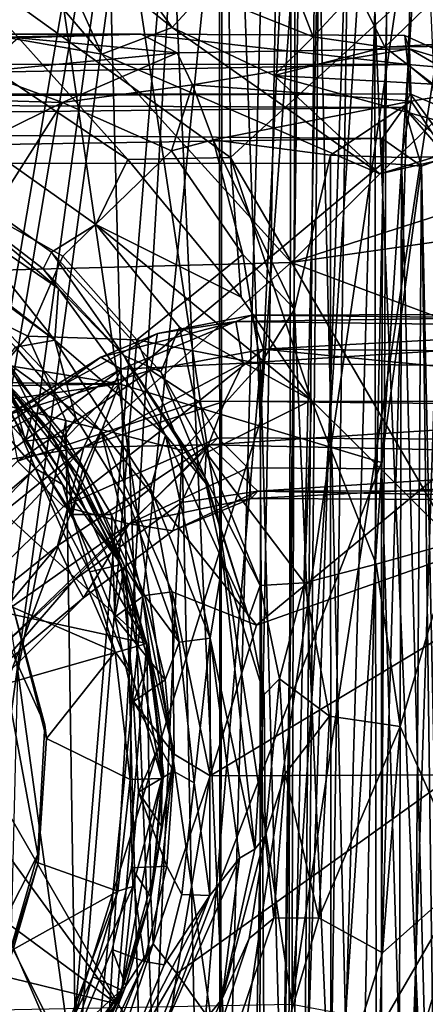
# Model space of a CAD drawing. Header units: millimetres. Extents: x -320 to 320, y -487 to 330.
# Tile 87 of 188: x 19 to 36, y -10 to 33. Entities that reach past the tile are written whole.
import ezdxf

# ---------------------------------------------------------------- set-up
doc = ezdxf.new("R2010")
doc.units = ezdxf.units.MM
doc.layers.add('Layer 01', color=7, linetype='Continuous', true_color=0x000000)

msp = doc.modelspace()

# ---------------------------------------------------------------- linework, layer by layer
at = {"layer": 'Layer 01'}
for points in [[(22.437, 193.538, 339.339), (43.839, 192.722, 339.92), (30.593, -9.741, 339.543), (15.263, 91.25, 339.243)], [(46.017, 91.25, 340.032), (30.593, -9.741, 339.543), (43.839, 192.722, 339.92)], [(24.089, 154.757, 322.373), (14.062, -33.073, 322.232), (17.255, 188.698, 322.263)], [(20.097, 186.885, 339.3), (1.681, 171.993, 339.135), (13.628, -8.599, 339.219)], [(29.441, -211.766, 327.513), (13.595, 66.917, 327.213), (18.666, 186.849, 327.273)], [(29.658, -59.781, 339.516), (32.499, 159.533, 339.587), (20.097, 186.885, 339.3), (13.628, -8.599, 339.219)], [(18.666, 186.849, 327.273), (32.673, 161.467, 327.584), (29.441, -211.766, 327.513)], [(44.323, 185.926, 327.951), (48.599, -148.924, 328.105), (29.441, -211.766, 327.513), (37.379, 158.574, 327.721)], [(29.658, -59.781, 339.516), (47.022, -154.921, 340.06), (45.817, 185.772, 340.01)], [(45.817, 185.772, 340.01), (37.11, 158.509, 339.722), (29.658, -59.781, 339.516)], [(13.921, 80, 389.23), (27.887, -15.607, 389.488), (18.935, 178.573, 389.292)], [(27.887, -15.607, 389.488), (32.972, 166.319, 389.61), (18.935, 178.573, 389.292)], [(27.887, -15.607, 389.488), (41.961, 80, 389.915), (32.972, 166.319, 389.61)], [(29.441, -211.766, 327.513), (32.673, 161.467, 327.584), (32.898, 158.493, 327.594)], [(29.658, -59.781, 339.516), (34.35, 157.416, 339.639), (32.499, 159.533, 339.587)], [(37.379, 158.574, 327.721), (29.441, -211.766, 327.513), (34.745, 157.527, 327.647)], [(29.441, -211.766, 327.513), (32.898, 158.493, 327.594), (34.745, 157.527, 327.647)], [(37.11, 158.509, 339.722), (34.35, 157.416, 339.639), (29.658, -59.781, 339.516)], [(29.241, 15.348, 322.495), (14.062, -33.073, 322.232), (24.089, 154.757, 322.373)], [(35.385, 145.392, 322.66), (29.241, 15.348, 322.495), (24.089, 154.757, 322.373)], [(30.238, -151.754, 322.509), (29.241, 15.348, 322.495), (39.166, 151.829, 322.779)], [(29.241, 15.348, 322.495), (35.385, 145.392, 322.66), (39.166, 151.829, 322.779)], [(45.103, -151.83, 322.981), (30.238, -151.754, 322.509), (39.166, 151.829, 322.779), (52.004, 60.114, 323.259)], [(30.593, -9.741, 339.543), (-0.033, -10.322, 339.151), (15.263, 91.25, 339.243)], [(61.565, -15.495, 340.735), (30.593, -9.741, 339.543), (46.017, 91.25, 340.032)], [(0, -18.999, 389.146), (27.887, -15.607, 389.488), (13.921, 80, 389.23)], [(27.887, -15.607, 389.488), (56.036, -23.071, 390.521), (41.961, 80, 389.915)], [(28.166, 73.996, 313.998), (-5.025, 11.841, 314), (-11.176, 8.651, 313.999), (-27.421, 73.997, 313.997)], [(5.024, 11.841, 316.499), (27.62, 73.999, 316.498), (-27.409, 73.999, 316.499)], [(0, 12.5, 313.999), (-5.025, 11.841, 314), (28.166, 73.996, 313.998)], [(5.923, 11.444, 314.003), (0, 12.5, 313.999), (28.166, 73.996, 313.998)], [(27.62, 73.999, 316.498), (5.024, 11.841, 316.499), (11.178, 8.65, 316.499)], [(11.474, 8.269, 314.002), (5.923, 11.444, 314.003), (28.166, 73.996, 313.998)], [(15.576, 3.177, 316.499), (27.62, 73.999, 316.498), (11.178, 8.65, 316.499)], [(28.166, 73.996, 313.998), (16.041, 2.201, 314.004), (11.474, 8.269, 314.002)], [(15.576, 3.177, 316.499), (17.208, -1.816, 316.499), (27.62, 73.999, 316.498)], [(28.166, 73.996, 313.998), (17.474, -4.724, 314.001), (16.041, 2.201, 314.004)], [(28.166, 73.996, 313.998), (16.486, -68.317, 314), (17.474, -4.724, 314.001)], [(16.486, -68.317, 314), (28.166, 73.996, 313.998), (27.487, 40.531, 313.999)], [(20.658, -45.814, 316.499), (27.62, 73.999, 316.498), (17.208, -1.816, 316.499)], [(27.441, -102.002, 316.494), (27.62, 73.999, 316.498), (20.658, -45.814, 316.499)], [(30.621, 73.95, 316.952), (27.62, 73.999, 316.498), (27.441, -102.002, 316.494)], [(30.313, -101.942, 316.869), (30.621, 73.95, 316.952), (27.441, -102.002, 316.494)], [(27.519, -101.993, 313.995), (27.487, 40.531, 313.999), (30.86, 73.985, 314.428), (30.328, -101.98, 314.295)], [(30.313, -101.942, 316.869), (34.182, 33.076, 317.988), (30.621, 73.95, 316.952)], [(30.328, -101.98, 314.295), (30.86, 73.985, 314.428), (34.176, -62.23, 315.387)], [(30.86, 73.985, 314.428), (34.895, 73.983, 315.59), (34.176, -62.23, 315.387)], [(37.519, 40.803, 316), (34.176, -62.23, 315.387), (34.895, 73.983, 315.59)], [(13.269, -189.131, 327.213), (13.595, 66.917, 327.213), (29.441, -211.766, 327.513)], [(14.163, 40.806, 151.416), (11.977, 33.012, 152.946), (22.414, 31.174, 151.905)], [(19.912, 36.76, 150.856), (14.163, 40.806, 151.416), (22.414, 31.174, 151.905)], [(34.176, -62.23, 315.387), (37.519, 40.803, 316), (37.58, -58.178, 315.999)], [(16.486, -68.317, 314), (27.487, 40.531, 313.999), (27.519, -101.993, 313.995)], [(27.862, 37.816, 104.717), (27.962, 26.728, 104.931), (15.267, 35.837, 104.936)], [(27.962, 26.728, 104.931), (27.862, 37.816, 104.717), (36.518, 34.578, 104.615)], [(21.593, 37.676, 148.632), (19.912, 36.76, 150.856), (25.446, 32.329, 150.769)], [(21.593, 37.676, 148.632), (25.446, 32.329, 150.769), (26.787, 33.824, 147.928)], [(34.182, 33.076, 317.988), (37.561, -46.264, 318.502), (37.607, 37.019, 318.502)], [(22.414, 31.174, 151.905), (25.446, 32.329, 150.769), (19.912, 36.76, 150.856)], [(15.267, 35.837, 104.936), (27.962, 26.728, 104.931), (23.53, 26.638, 104.545)], [(17.753, 30.509, 104.412), (15.267, 35.837, 104.936), (23.53, 26.638, 104.545)], [(30.177, 35.387, 131.983), (26.787, 33.824, 147.928), (31.516, 31.928, 147.655)], [(33.391, 33.945, 133.906), (30.177, 35.387, 131.983), (31.516, 31.928, 147.655)], [(37.608, 10.175, 104.91), (27.962, 26.728, 104.931), (36.518, 34.578, 104.615)], [(33.391, 33.945, 133.906), (31.516, 31.928, 147.655), (34.603, 31.483, 147.217)], [(36.794, 33.598, 133.372), (33.391, 33.945, 133.906), (34.603, 31.483, 147.217)], [(25.446, 32.329, 150.769), (29.835, 30.262, 150.657), (31.516, 31.928, 147.655), (26.787, 33.824, 147.928)], [(34.603, 31.483, 147.217), (38.71, 31.701, 145.891), (36.794, 33.598, 133.372)], [(30.313, -101.942, 316.869), (34.351, -102, 318.041), (34.182, 33.076, 317.988)], [(34.351, -102, 318.041), (37.561, -46.264, 318.502), (34.182, 33.076, 317.988)], [(11.977, 33.012, 152.946), (15.865, 21.827, 154.209), (30.574, 22.215, 152.543), (22.414, 31.174, 151.905)], [(25.446, 32.329, 150.769), (22.414, 31.174, 151.905), (34.389, 26.024, 151.422)], [(25.446, 32.329, 150.769), (34.389, 26.024, 151.422), (29.835, 30.262, 150.657)], [(62.926, 32.573, 147.524), (30.574, 22.215, 152.543), (47.918, 24.679, 150.352)], [(34.389, 26.024, 151.422), (30.574, 22.215, 152.543), (62.926, 32.573, 147.524)], [(34.389, 26.024, 151.422), (62.926, 32.573, 147.524), (46.68, 29.798, 149.324)], [(-34.799, 30.775, 281.661), (24.102, 32.032, 280.458), (-21.498, 32.039, 280.432)], [(-34.799, 30.775, 281.661), (35.602, 30.731, 281.65), (24.102, 32.032, 280.458)], [(18.811, 31.885, 277.66), (-21.498, 32.039, 280.432), (24.102, 32.032, 280.458)], [(18.811, 31.885, 277.66), (25.66, 31.231, 277.617), (17.13, 30.414, 275.281)], [(25.66, 31.231, 277.617), (18.811, 31.885, 277.66), (24.102, 32.032, 280.458)], [(24.102, 32.032, 280.458), (35.602, 30.731, 281.65), (35.469, 31.976, 280.516)], [(24.102, 32.032, 280.458), (35.469, 31.976, 280.516), (35.663, 31.402, 277.894), (25.66, 31.231, 277.617)], [(34.603, 31.483, 147.217), (31.516, 31.928, 147.655), (29.835, 30.262, 150.657)], [(38.825, 30.458, 280.542), (35.469, 31.976, 280.516), (35.602, 30.731, 281.65)], [(35.663, 31.402, 277.894), (35.469, 31.976, 280.516), (38.825, 30.458, 280.542)], [(26.315, 29.853, 276.269), (25.66, 31.231, 277.617), (35.663, 31.402, 277.894)], [(35.734, 29.157, 275.963), (26.315, 29.853, 276.269), (35.663, 31.402, 277.894)], [(29.835, 30.262, 150.657), (36.685, 29.884, 149.413), (34.603, 31.483, 147.217)], [(34.603, 31.483, 147.217), (40.995, 31.58, 146.977), (38.71, 31.701, 145.891)], [(40.995, 31.58, 146.977), (34.603, 31.483, 147.217), (36.685, 29.884, 149.413)], [(35.663, 31.402, 277.894), (38.692, 29.644, 277.96), (35.734, 29.157, 275.963)], [(38.692, 29.644, 277.96), (35.663, 31.402, 277.894), (38.825, 30.458, 280.542)], [(17.13, 30.414, 275.281), (25.66, 31.231, 277.617), (20.72, 29.089, 274.792)], [(20.72, 29.089, 274.792), (25.66, 31.231, 277.617), (26.315, 29.853, 276.269)], [(34.389, 26.024, 151.422), (22.414, 31.174, 151.905), (30.574, 22.215, 152.543)], [(-35.745, 29.43, 280.585), (35.602, 30.731, 281.65), (-34.799, 30.775, 281.661)], [(-35.745, 29.43, 280.585), (35.696, 29.469, 280.622), (35.602, 30.731, 281.65)], [(35.696, 29.469, 280.622), (38.547, 28.266, 281.69), (35.602, 30.731, 281.65)], [(38.825, 30.458, 280.542), (35.602, 30.731, 281.65), (38.547, 28.266, 281.69)], [(22.148, 23.837, 102.798), (16.16, 28.086, 102.632), (17.753, 30.509, 104.412), (23.53, 26.638, 104.545)], [(16.86, 29.218, 274.156), (17.13, 30.414, 275.281), (20.72, 29.089, 274.792)], [(36.809, 28.33, 150.518), (36.685, 29.884, 149.413), (29.835, 30.262, 150.657)], [(36.809, 28.33, 150.518), (29.835, 30.262, 150.657), (34.389, 26.024, 151.422)], [(26.315, 29.853, 276.269), (25.412, 27.018, 275.024), (20.72, 29.089, 274.792)], [(27.208, 27.488, 275.51), (25.412, 27.018, 275.024), (26.315, 29.853, 276.269)], [(35.734, 29.157, 275.963), (27.208, 27.488, 275.51), (26.315, 29.853, 276.269)], [(46.68, 29.798, 149.324), (36.809, 28.33, 150.518), (34.389, 26.024, 151.422)], [(-34.146, 29.179, 279.646), (35.696, 29.469, 280.622), (-35.745, 29.43, 280.585)], [(-34.146, 29.179, 279.646), (35.441, 28.879, 279.105), (35.696, 29.469, 280.622)], [(37.505, 27.019, 281.111), (35.696, 29.469, 280.622), (35.441, 28.879, 279.105)], [(37.505, 27.019, 281.111), (38.547, 28.266, 281.69), (35.696, 29.469, 280.622)], [(35.734, 29.157, 275.963), (38.692, 29.644, 277.96), (37.319, 26.773, 275.995)], [(35.441, 28.879, 279.105), (-34.146, 29.179, 279.646), (-35.177, 28.107, 278.422)], [(35.441, 28.879, 279.105), (-35.177, 28.107, 278.422), (34.493, 27.541, 278.184)], [(14.253, 25.92, 268.478), (16.86, 29.218, 274.156), (20.72, 29.089, 274.792)], [(14.253, 25.92, 268.478), (20.72, 29.089, 274.792), (17.613, 24.252, 267.327)], [(17.613, 24.252, 267.327), (20.72, 29.089, 274.792), (25.412, 27.018, 275.024), (20.731, 22.478, 267.293)], [(35.734, 29.157, 275.963), (32.264, 26.822, 275.498), (27.208, 27.488, 275.51)], [(32.264, 26.822, 275.498), (35.734, 29.157, 275.963), (35.319, 26.733, 275.496)], [(36.183, 26.359, 278.445), (35.441, 28.879, 279.105), (34.493, 27.541, 278.184)], [(35.319, 26.733, 275.496), (35.734, 29.157, 275.963), (37.319, 26.773, 275.995)], [(36.183, 26.359, 278.445), (37.283, 26.762, 279.828), (35.441, 28.879, 279.105)], [(37.505, 27.019, 281.111), (35.441, 28.879, 279.105), (37.283, 26.762, 279.828)], [(-34.301, 26.477, 277.998), (34.493, 27.541, 278.184), (-35.177, 28.107, 278.422)], [(20.244, 22.646, 99.859), (14.994, 26.405, 99.832), (16.16, 28.086, 102.632), (22.148, 23.837, 102.798)], [(34.493, 27.541, 278.184), (-34.301, 26.477, 277.998), (34.526, 26.486, 277.996)], [(27.208, 27.488, 275.51), (28.486, 22.546, 274.871), (25.412, 27.018, 275.024)], [(30.717, 20.202, 275.368), (27.208, 27.488, 275.51), (32.264, 26.822, 275.498)], [(27.208, 27.488, 275.51), (30.717, 20.202, 275.368), (28.486, 22.546, 274.871)], [(34.526, 26.486, 277.996), (36.183, 26.359, 278.445), (34.493, 27.541, 278.184)], [(25.412, 27.018, 275.024), (28.486, 22.546, 274.871), (23.92, 18.879, 267.43), (20.731, 22.478, 267.293)], [(28.416, 20.721, 104.395), (23.53, 26.638, 104.545), (27.962, 26.728, 104.931)], [(27.962, 26.728, 104.931), (37.608, 10.175, 104.91), (31.44, 16.276, 104.529)], [(27.962, 26.728, 104.931), (31.44, 16.276, 104.529), (28.416, 20.721, 104.395)], [(32.283, -15.44, 275.513), (30.717, 20.202, 275.368), (32.264, 26.822, 275.498)], [(32.264, 26.822, 275.498), (35.319, 26.733, 275.496), (35.188, -29.378, 275.499), (32.283, -15.44, 275.513)], [(35.319, 26.733, 275.496), (36.782, -28.569, 275.84), (35.188, -29.378, 275.499)], [(35.319, 26.733, 275.496), (37.319, 26.773, 275.995), (36.782, -28.569, 275.84)], [(36.183, 26.359, 278.445), (37.359, -29.166, 280.056), (37.283, 26.762, 279.828)], [(23.157, 16.987, 277.999), (34.526, 26.486, 277.996), (-34.301, 26.477, 277.998)], [(-23.125, 17.441, 277.999), (23.157, 16.987, 277.999), (-34.301, 26.477, 277.998)], [(19.88, 21.934, 96.152), (15.888, 24.996, 96.11), (14.994, 26.405, 99.832), (20.244, 22.646, 99.859)], [(23.53, 26.638, 104.545), (28.416, 20.721, 104.395), (22.148, 23.837, 102.798)], [(34.468, 13.599, 277.998), (34.526, 26.486, 277.996), (23.157, 16.987, 277.999)], [(34.526, 26.486, 277.996), (34.468, 13.599, 277.998), (36.183, 26.359, 278.445)], [(35.803, -30.158, 278.284), (36.183, 26.359, 278.445), (34.468, 13.599, 277.998)], [(36.183, 26.359, 278.445), (35.803, -30.158, 278.284), (36.927, -30.95, 279.2)], [(36.183, 26.359, 278.445), (36.927, -30.95, 279.2), (37.359, -29.166, 280.056)], [(10.984, 26.142, 94.498), (16.318, 23.959, 94.69), (20.394, 18.859, 94.357)], [(20.394, 18.859, 94.357), (13.149, 24.191, 94.526), (10.984, 26.142, 94.498)], [(24.351, 5.802, 249.501), (3.561, 24.767, 249.468), (11.147, 8.663, 249.5)], [(24.351, 5.802, 249.501), (16.786, 18.57, 249.136), (3.561, 24.767, 249.468)], [(20.55, 21.084, 95.069), (15.888, 24.996, 96.11), (19.88, 21.934, 96.152)], [(20.55, 21.084, 95.069), (16.318, 23.959, 94.69), (15.888, 24.996, 96.11)], [(30.574, 22.215, 152.543), (42.571, 17.738, 151.77), (47.918, 24.679, 150.352)], [(18.687, 18.565, 95.446), (13.149, 24.191, 94.526), (20.394, 18.859, 94.357)], [(15.294, 20.994, 264.951), (17.613, 24.252, 267.327), (20.731, 22.478, 267.293), (19.231, 19.03, 265.101)], [(20.55, 21.084, 95.069), (20.394, 18.859, 94.357), (16.318, 23.959, 94.69)], [(22.148, 23.837, 102.798), (25.759, 19.421, 102.593), (24.948, 17.503, 100.206), (20.244, 22.646, 99.859)], [(22.148, 23.837, 102.798), (31.44, 16.276, 104.529), (25.759, 19.421, 102.593)], [(22.148, 23.837, 102.798), (28.416, 20.721, 104.395), (31.44, 16.276, 104.529)], [(23.92, 18.879, 267.43), (19.231, 19.03, 265.101), (20.731, 22.478, 267.293)], [(19.88, 21.934, 96.152), (20.244, 22.646, 99.859), (23.354, 18.2, 96.233)], [(24.948, 17.503, 100.206), (23.354, 18.2, 96.233), (20.244, 22.646, 99.859)], [(28.486, 22.546, 274.871), (29.242, 17.844, 274.178), (23.92, 18.879, 267.43)], [(30.717, 20.202, 275.368), (29.242, 17.844, 274.178), (28.486, 22.546, 274.871)], [(22.373, 14.97, 154.298), (30.574, 22.215, 152.543), (15.865, 21.827, 154.209)], [(22.373, 14.97, 154.298), (29.075, 6.596, 153.934), (42.571, 17.738, 151.77), (30.574, 22.215, 152.543)], [(22.373, 14.97, 154.298), (15.865, 21.827, 154.209), (18.386, 17.854, 153.996)], [(23.354, 18.2, 96.233), (20.55, 21.084, 95.069), (19.88, 21.934, 96.152)], [(19.231, 19.03, 265.101), (16.955, 16.386, 264.475), (15.294, 20.994, 264.951)], [(20.394, 18.859, 94.357), (20.55, 21.084, 95.069), (25.149, 14.77, 94.949)], [(25.149, 14.77, 94.949), (20.55, 21.084, 95.069), (23.354, 18.2, 96.233)], [(29.378, 18.479, 296.792), (28.877, 19.937, 294.418), (24.813, 19.152, 294.626), (24.503, 17.577, 296.598)], [(24.813, 19.152, 294.626), (28.877, 19.937, 294.418), (28.193, 19.67, 291.697)], [(51.999, 19.353, 291.171), (28.193, 19.67, 291.697), (51.973, 20.013, 293.258)], [(28.877, 19.937, 294.418), (51.973, 20.013, 293.258), (28.193, 19.67, 291.697)], [(51.973, 20.013, 293.258), (28.877, 19.937, 294.418), (51.999, 19.702, 295.102)], [(51.999, 19.702, 295.102), (28.877, 19.937, 294.418), (29.378, 18.479, 296.792)], [(30.233, -17.947, 275.206), (29.242, 17.844, 274.178), (30.717, 20.202, 275.368)], [(32.283, -15.44, 275.513), (30.233, -17.947, 275.206), (30.717, 20.202, 275.368)], [(23.24, 17.612, 290.855), (22.376, 18.126, 292.829), (28.193, 19.67, 291.697)], [(22.376, 18.126, 292.829), (24.813, 19.152, 294.626), (28.193, 19.67, 291.697)], [(28.497, 17.873, 289.933), (23.24, 17.612, 290.855), (28.193, 19.67, 291.697)], [(28.497, 17.873, 289.933), (28.193, 19.67, 291.697), (51.999, 19.353, 291.171)], [(29.378, 18.479, 296.792), (51.993, 18.296, 296.844), (51.999, 19.702, 295.102)], [(18.412, 15.661, 294.654), (24.503, 17.577, 296.598), (24.813, 19.152, 294.626)], [(24.813, 19.152, 294.626), (22.376, 18.126, 292.829), (18.412, 15.661, 294.654)], [(25.759, 19.421, 102.593), (26.905, 14.015, 99.855), (24.948, 17.503, 100.206)], [(31.44, 16.276, 104.529), (26.905, 14.015, 99.855), (25.759, 19.421, 102.593)], [(28.497, 17.873, 289.933), (51.999, 19.353, 291.171), (51.978, 17.616, 289.82)], [(16.955, 16.386, 264.475), (19.231, 19.03, 265.101), (20.859, 15.409, 264.971)], [(21.288, 15.515, 95.446), (18.687, 18.565, 95.446), (20.394, 18.859, 94.357)], [(23.92, 18.879, 267.43), (23.556, 14.711, 266.218), (20.859, 15.409, 264.971), (19.231, 19.03, 265.101)], [(20.394, 18.859, 94.357), (25.149, 14.77, 94.949), (24.505, 12.473, 94.406)], [(20.394, 18.859, 94.357), (24.505, 12.473, 94.406), (23.614, 11.774, 95.481), (21.288, 15.515, 95.446)], [(23.92, 18.879, 267.43), (25.875, 14.115, 268.418), (23.556, 14.711, 266.218)], [(23.92, 18.879, 267.43), (29.242, 17.844, 274.178), (25.875, 14.115, 268.418)], [(16.786, 18.57, 249.136), (24.351, 5.802, 249.501), (20.266, 14.717, 248.419)], [(17.889, 17.432, 174.504), (16.786, 18.57, 249.136), (20.266, 14.717, 248.419)], [(18.687, 18.565, 95.446), (21.288, 15.515, 95.446), (20.809, 14.739, 111.499), (18.178, 17.883, 111.499)], [(24.503, 17.577, 296.598), (26.577, 16.224, 297.515), (29.378, 18.479, 296.792)], [(51.999, 16.257, 297.526), (29.378, 18.479, 296.792), (26.577, 16.224, 297.515)], [(51.999, 16.257, 297.526), (51.993, 18.296, 296.844), (29.378, 18.479, 296.792)], [(16.585, 17.366, 111.5), (19.118, 14.522, 111.499), (19.447, 15.823, 152.791), (17.303, 18.108, 152.8)], [(16.585, 17.366, 111.5), (18.178, 17.883, 111.499), (19.118, 14.522, 111.499)], [(16.996, 14.27, 292.038), (22.376, 18.126, 292.829), (23.24, 17.612, 290.855)], [(22.376, 18.126, 292.829), (16.996, 14.27, 292.038), (18.412, 15.661, 294.654)], [(19.447, 15.823, 152.791), (18.386, 17.854, 153.996), (17.303, 18.108, 152.8)], [(20.809, 14.739, 111.499), (19.118, 14.522, 111.499), (18.178, 17.883, 111.499)], [(21.599, 13.317, 153.727), (18.386, 17.854, 153.996), (19.447, 15.823, 152.791)], [(18.386, 17.854, 153.996), (21.599, 13.317, 153.727), (22.373, 14.97, 154.298)], [(21.642, 14.265, 289.492), (23.24, 17.612, 290.855), (28.497, 17.873, 289.933)], [(21.642, 14.265, 289.492), (28.497, 17.873, 289.933), (27.711, 16.24, 289.476)], [(23.354, 18.2, 96.233), (26.9, 12.714, 96.552), (25.149, 14.77, 94.949)], [(24.948, 17.503, 100.206), (26.856, 12.963, 98.238), (23.354, 18.2, 96.233)], [(26.856, 12.963, 98.238), (26.9, 12.714, 96.552), (23.354, 18.2, 96.233)], [(25.875, 14.115, 268.418), (29.242, 17.844, 274.178), (26.494, -14.919, 269.449)], [(29.224, -18.348, 274.186), (26.494, -14.919, 269.449), (29.242, 17.844, 274.178)], [(27.711, 16.24, 289.476), (28.497, 17.873, 289.933), (51.978, 17.616, 289.82), (51.994, 15.977, 289.476)], [(30.233, -17.947, 275.206), (29.224, -18.348, 274.186), (29.242, 17.844, 274.178)], [(23.157, 16.987, 277.999), (-23.125, 17.441, 277.999), (-2.495, 16.547, 278)], [(17.678, 17.678, 149.499), (19.549, 13.338, 92.416), (16.3, 17.061, 92.497)], [(17.857, 13.643, 290.603), (16.996, 14.27, 292.038), (23.24, 17.612, 290.855)], [(23.245, 9.202, 149.499), (17.678, 17.678, 149.499), (17.889, 17.432, 174.504)], [(17.678, 17.678, 149.499), (20.725, 12.652, 119.437), (19.549, 13.338, 92.416)], [(17.678, 17.678, 149.499), (23.245, 9.202, 149.499), (20.725, 12.652, 119.437)], [(21.642, 14.265, 289.492), (17.857, 13.643, 290.603), (23.24, 17.612, 290.855)], [(21.015, 13.493, 174.159), (17.889, 17.432, 174.504), (20.266, 14.717, 248.419)], [(23.245, 9.202, 149.499), (17.889, 17.432, 174.504), (21.015, 13.493, 174.159)], [(18.412, 15.661, 294.654), (18.782, 13.662, 297.007), (24.503, 17.577, 296.598)], [(18.782, 13.662, 297.007), (26.577, 16.224, 297.515), (24.503, 17.577, 296.598)], [(24.948, 17.503, 100.206), (26.905, 14.015, 99.855), (26.856, 12.963, 98.238)], [(50.405, 14.117, 150.97), (42.571, 17.738, 151.77), (29.075, 6.596, 153.934)], [(23.157, 16.987, 277.999), (-2.495, 16.547, 278), (7.467, 14.782, 278.001)], [(23.157, 16.987, 277.999), (7.467, 14.782, 278.001), (14.104, 7.84, 277.98)], [(17.053, 0.782, 277.999), (23.157, 16.987, 277.999), (14.104, 7.84, 277.98)], [(19.549, 13.338, 92.416), (16.74, 10.944, 84.499), (14.142, 14.142, 84.499), (16.3, 17.061, 92.497)], [(24.523, -12.141, 277.999), (34.468, 13.599, 277.998), (23.157, 16.987, 277.999), (17.053, 0.782, 277.999)], [(20.859, 15.409, 264.971), (18.789, 4.617, 264.524), (16.955, 16.386, 264.475)], [(18.782, 13.662, 297.007), (20.76, 11.7, 297.506), (26.577, 16.224, 297.515)], [(20.76, 11.7, 297.506), (27.416, 14.657, 297.299), (26.577, 16.224, 297.515)], [(27.007, 14.365, 289.75), (21.642, 14.265, 289.492), (27.711, 16.24, 289.476)], [(51.987, 14.524, 297.218), (51.999, 16.257, 297.526), (26.577, 16.224, 297.515), (27.416, 14.657, 297.299)], [(26.905, 14.015, 99.855), (31.44, 16.276, 104.529), (31.139, 8.411, 102.611)], [(51.994, 15.977, 289.476), (27.007, 14.365, 289.75), (27.711, 16.24, 289.476)], [(31.139, 8.411, 102.611), (31.44, 16.276, 104.529), (34.232, 9.219, 104.488)], [(34.232, 9.219, 104.488), (31.44, 16.276, 104.529), (37.608, 10.175, 104.91)], [(19.118, 14.522, 111.499), (21.152, 11.356, 111.5), (21.491, 12.901, 152.902), (19.447, 15.823, 152.791)], [(21.491, 12.901, 152.902), (21.599, 13.317, 153.727), (19.447, 15.823, 152.791)], [(51.994, 15.977, 289.476), (52, 13.832, 290.073), (27.007, 14.365, 289.75)], [(14.062, -33.073, 322.232), (29.241, 15.348, 322.495), (30.238, -151.754, 322.509)], [(18.789, 4.617, 264.524), (20.859, 15.409, 264.971), (21.31, -13.554, 265.011)], [(21.288, 15.515, 95.446), (23.614, 11.774, 95.481), (22.833, 11.354, 111.499), (20.809, 14.739, 111.499)], [(20.859, 15.409, 264.971), (23.556, 14.711, 266.218), (21.31, -13.554, 265.011)], [(24.166, 7.851, 153.777), (22.373, 14.97, 154.298), (21.599, 13.317, 153.727)], [(29.075, 6.596, 153.934), (22.373, 14.97, 154.298), (25.438, 8.035, 154.267)], [(24.166, 7.851, 153.777), (25.438, 8.035, 154.267), (22.373, 14.97, 154.298)], [(20.809, 14.739, 111.499), (21.152, 11.356, 111.5), (19.118, 14.522, 111.499)], [(24.351, 5.802, 249.501), (22.795, 10.375, 248.475), (20.266, 14.717, 248.419)], [(22.795, 10.375, 248.475), (23.294, 9.023, 174.644), (21.015, 13.493, 174.159), (20.266, 14.717, 248.419)], [(20.76, 11.7, 297.506), (23.593, 10.951, 296.327), (27.416, 14.657, 297.299)], [(22.833, 11.354, 111.499), (21.152, 11.356, 111.5), (20.809, 14.739, 111.499)], [(24.673, -13.157, 267.113), (21.31, -13.554, 265.011), (23.556, 14.711, 266.218)], [(24.673, -13.157, 267.113), (23.556, 14.711, 266.218), (25.875, 14.115, 268.418)], [(27.416, 14.657, 297.299), (23.593, 10.951, 296.327), (28.708, 13.37, 296.543)], [(27.083, 6.031, 94.343), (24.505, 12.473, 94.406), (25.149, 14.77, 94.949)], [(27.083, 6.031, 94.343), (25.149, 14.77, 94.949), (27.625, 9.353, 94.949)], [(25.149, 14.77, 94.949), (26.9, 12.714, 96.552), (27.625, 9.353, 94.949)], [(27.416, 14.657, 297.299), (28.708, 13.37, 296.543), (51.998, 13.209, 296.432), (51.987, 14.524, 297.218)], [(7.926, 3.16, 289.94), (17.857, 13.643, 290.603), (21.642, 14.265, 289.492)], [(8.902, 0.672, 289.482), (7.926, 3.16, 289.94), (21.642, 14.265, 289.492)], [(8.902, 0.672, 289.482), (21.642, 14.265, 289.492), (20.505, 10.004, 289.842)], [(20.505, 10.004, 289.842), (21.642, 14.265, 289.492), (27.007, 14.365, 289.75)], [(21.213, 8.529, 291.14), (20.505, 10.004, 289.842), (27.007, 14.365, 289.75)], [(21.213, 8.529, 291.14), (27.007, 14.365, 289.75), (25.848, 11.878, 291.102)], [(24.673, -13.157, 267.113), (25.875, 14.115, 268.418), (26.494, -14.919, 269.449)], [(25.848, 11.878, 291.102), (27.007, 14.365, 289.75), (29.131, 12.36, 291.534)], [(26.856, 12.963, 98.238), (26.905, 14.015, 99.855), (29.233, 8.309, 99.903)], [(31.139, 8.411, 102.611), (29.233, 8.309, 99.903), (26.905, 14.015, 99.855)], [(29.131, 12.36, 291.534), (27.007, 14.365, 289.75), (52, 13.832, 290.073)], [(27.075, 0.111, 154.233), (37.599, 0.153, 152.59), (50.405, 14.117, 150.97)], [(50.405, 14.117, 150.97), (29.075, 6.596, 153.934), (27.075, 0.111, 154.233)], [(20.76, 11.7, 297.506), (18.782, 13.662, 297.007), (8.677, 3.71, 297.117), (10.577, 1.78, 297.493)], [(34.464, -29.525, 277.997), (34.468, 13.599, 277.998), (24.523, -12.141, 277.999)], [(52, 13.832, 290.073), (51.961, 12.4, 291.704), (29.131, 12.36, 291.534)], [(34.468, 13.599, 277.998), (34.464, -29.525, 277.997), (35.803, -30.158, 278.284)], [(19.549, 13.338, 92.416), (22.984, 5.45, 92.52), (18.596, 7.362, 84.499), (16.74, 10.944, 84.499)], [(21.895, 8.896, 92.917), (22.984, 5.45, 92.52), (19.549, 13.338, 92.416)], [(21.895, 8.896, 92.917), (19.549, 13.338, 92.416), (20.725, 12.652, 119.437)], [(21.015, 13.493, 174.159), (23.294, 9.023, 174.644), (23.245, 9.202, 149.499)], [(23.383, 9.129, 152.82), (21.599, 13.317, 153.727), (21.491, 12.901, 152.902)], [(23.383, 9.129, 152.82), (24.166, 7.851, 153.777), (21.599, 13.317, 153.727)], [(23.593, 10.951, 296.327), (28.854, 12.053, 294.595), (28.708, 13.37, 296.543)], [(51.998, 13.209, 296.432), (28.708, 13.37, 296.543), (28.854, 12.053, 294.595)], [(28.854, 12.053, 294.595), (51.996, 11.937, 294.147), (51.998, 13.209, 296.432)], [(21.152, 11.356, 111.5), (22.977, 6.944, 111.5), (23.383, 9.129, 152.82), (21.491, 12.901, 152.902)], [(26.856, 12.963, 98.238), (29.233, 8.309, 99.903), (28.749, 6.93, 96.137)], [(26.9, 12.714, 96.552), (26.856, 12.963, 98.238), (28.749, 6.93, 96.137)], [(23.245, 9.202, 149.499), (21.895, 8.896, 92.917), (20.725, 12.652, 119.437)], [(24.505, 12.473, 94.406), (25.752, 5.867, 95.48), (23.614, 11.774, 95.481)], [(24.505, 12.473, 94.406), (27.083, 6.031, 94.343), (25.752, 5.867, 95.48)], [(25.469, 10.659, 293.512), (25.848, 11.878, 291.102), (29.131, 12.36, 291.534)], [(28.854, 12.053, 294.595), (25.469, 10.659, 293.512), (29.131, 12.36, 291.534)], [(28.749, 6.93, 96.137), (27.625, 9.353, 94.949), (26.9, 12.714, 96.552)], [(29.131, 12.36, 291.534), (51.996, 11.937, 294.147), (28.854, 12.053, 294.595)], [(51.996, 11.937, 294.147), (29.131, 12.36, 291.534), (51.961, 12.4, 291.704)], [(25.848, 11.878, 291.102), (25.469, 10.659, 293.512), (21.618, 7.77, 293.52), (21.213, 8.529, 291.14)], [(23.593, 10.951, 296.327), (25.469, 10.659, 293.512), (28.854, 12.053, 294.595)], [(10.577, 1.78, 297.493), (23.593, 10.951, 296.327), (20.76, 11.7, 297.506)], [(23.614, 11.774, 95.481), (25.752, 5.867, 95.48), (24.252, 7.88, 111.499), (22.833, 11.354, 111.499)], [(21.152, 11.356, 111.5), (22.833, 11.354, 111.499), (22.977, 6.944, 111.5)], [(24.252, 7.88, 111.499), (22.977, 6.944, 111.5), (22.833, 11.354, 111.499)], [(10.577, 1.78, 297.493), (11.85, -0.328, 296.288), (23.593, 10.951, 296.327)], [(11.85, -0.328, 296.288), (21.618, 7.77, 293.52), (23.593, 10.951, 296.327)], [(23.593, 10.951, 296.327), (21.618, 7.77, 293.52), (25.469, 10.659, 293.512)], [(23.294, 9.023, 174.644), (22.795, 10.375, 248.475), (24.351, 5.802, 249.501)], [(37.608, 10.175, 104.91), (35.264, 2.233, 104.426), (34.232, 9.219, 104.488)], [(38.142, -4.275, 104.927), (35.264, 2.233, 104.426), (37.608, 10.175, 104.91)], [(12.476, 0.442, 290.619), (8.902, 0.672, 289.482), (20.505, 10.004, 289.842)], [(12.476, 0.442, 290.619), (20.505, 10.004, 289.842), (21.213, 8.529, 291.14)], [(27.625, 9.353, 94.949), (29.006, -3.045, 94.949), (27.083, 6.031, 94.343)], [(29.006, -3.045, 94.949), (27.625, 9.353, 94.949), (29.4, 3.608, 96.107)], [(27.625, 9.353, 94.949), (28.749, 6.93, 96.137), (29.4, 3.608, 96.107)], [(23.711, 4.438, 111.175), (21.895, 8.896, 92.917), (23.245, 9.202, 149.499)], [(22.977, 6.944, 111.5), (23.778, 3.303, 111.5), (24.51, 5.204, 152.863), (23.383, 9.129, 152.82)], [(25, 0.001, 149.698), (23.245, 9.202, 149.499), (23.294, 9.023, 174.644)], [(23.245, 9.202, 149.499), (25, 0.001, 149.698), (23.711, 4.438, 111.175)], [(24.58, 4.47, 174.442), (23.294, 9.023, 174.644), (24.351, 5.802, 249.501)], [(25, 0.001, 149.698), (23.294, 9.023, 174.644), (24.58, 4.47, 174.442)], [(24.166, 7.851, 153.777), (23.383, 9.129, 152.82), (24.51, 5.204, 152.863)], [(32.217, 2.677, 102.592), (31.139, 8.411, 102.611), (34.232, 9.219, 104.488), (35.264, 2.233, 104.426)], [(24.351, 5.802, 249.501), (11.147, 8.663, 249.5), (13.892, 2.819, 249.505)], [(14.062, 0.299, 293.244), (12.476, 0.442, 290.619), (21.213, 8.529, 291.14)], [(14.062, 0.299, 293.244), (21.213, 8.529, 291.14), (21.618, 7.77, 293.52)], [(22.984, 5.45, 92.52), (21.895, 8.896, 92.917), (23.711, 4.438, 111.175)], [(28.749, 6.93, 96.137), (29.233, 8.309, 99.903), (30.066, 4.28, 99.867), (29.4, 3.608, 96.107)], [(31.139, 8.411, 102.611), (30.066, 4.28, 99.867), (29.233, 8.309, 99.903)], [(31.139, 8.411, 102.611), (32.217, 2.677, 102.592), (30.066, 4.28, 99.867)], [(11.85, -0.328, 296.288), (14.062, 0.299, 293.244), (21.618, 7.77, 293.52)], [(22.977, 6.944, 111.5), (24.252, 7.88, 111.499), (25.146, 4.235, 111.499)], [(25.438, 8.035, 154.267), (24.166, 7.851, 153.777), (25.535, 1.036, 153.835)], [(24.166, 7.851, 153.777), (24.51, 5.204, 152.863), (25.535, 1.036, 153.835)], [(25.146, 4.235, 111.499), (24.252, 7.88, 111.499), (25.752, 5.867, 95.48)], [(25.438, 8.035, 154.267), (25.535, 1.036, 153.835), (27.075, 0.111, 154.233)], [(27.075, 0.111, 154.233), (29.075, 6.596, 153.934), (25.438, 8.035, 154.267)], [(14.305, -13.855, 64.516), (17.695, 7.31, 64.47), (19.661, -3.271, 64.657)], [(19.961, 2.3, 64.983), (17.695, 7.31, 64.47), (18.596, 7.362, 65.499)], [(19.661, -3.271, 64.657), (17.695, 7.31, 64.47), (19.961, 2.3, 64.983)], [(20.031, 1.71, 84.487), (18.596, 7.362, 84.499), (22.984, 5.45, 92.52)], [(19.961, 2.3, 64.983), (18.596, 7.362, 65.499), (18.596, 7.362, 84.499), (20.031, 1.71, 84.487)], [(25.146, 4.235, 111.499), (23.778, 3.303, 111.5), (22.977, 6.944, 111.5)], [(27.083, 6.031, 94.343), (26.389, -0.19, 95.458), (25.752, 5.867, 95.48)], [(27.064, -5.046, 94.533), (26.389, -0.19, 95.458), (27.083, 6.031, 94.343)], [(27.064, -5.046, 94.533), (27.083, 6.031, 94.343), (28.34, -3.429, 94.52)], [(27.083, 6.031, 94.343), (29.006, -3.045, 94.949), (28.34, -3.429, 94.52)], [(13.892, 2.819, 249.505), (23.049, -9.713, 249.448), (24.351, 5.802, 249.501)], [(24.351, 5.802, 249.501), (23.049, -9.713, 249.448), (24.517, -5.094, 248.471)], [(24.58, 4.47, 174.442), (24.351, 5.802, 249.501), (25.067, 0.183, 248.386)], [(24.351, 5.802, 249.501), (24.517, -5.094, 248.471), (25.067, 0.183, 248.386)], [(25.752, 5.867, 95.48), (26.389, -0.19, 95.458), (25.498, 0.307, 111.499), (25.146, 4.235, 111.499)], [(23.628, -0.053, 92.627), (20.031, 1.71, 84.487), (22.984, 5.45, 92.52)], [(23.711, 4.438, 111.175), (23.628, -0.053, 92.627), (22.984, 5.45, 92.52)], [(25.019, 1.701, 152.813), (24.51, 5.204, 152.863), (23.778, 3.303, 111.5)], [(25.535, 1.036, 153.835), (24.51, 5.204, 152.863), (25.019, 1.701, 152.813)], [(18.505, -7.074, 264.523), (18.789, 4.617, 264.524), (21.31, -13.554, 265.011)], [(25, 0.001, 149.698), (23.628, -0.053, 92.627), (23.711, 4.438, 111.175)], [(24.58, 4.47, 174.442), (25.067, 0.183, 248.386), (25, 0.001, 149.698)], [(30.066, 4.28, 99.867), (29.446, -2.487, 95.994), (29.4, 3.608, 96.107)], [(29.446, -2.487, 95.994), (30.066, 4.28, 99.867), (30.319, 0.198, 99.794)], [(32.217, 2.677, 102.592), (30.319, 0.198, 99.794), (30.066, 4.28, 99.867)], [(23.778, 3.303, 111.5), (25.146, 4.235, 111.499), (25.498, 0.307, 111.499)], [(29.4, 3.608, 96.107), (29.446, -2.487, 95.994), (29.006, -3.045, 94.949)], [(23.993, -0.588, 111.5), (23.778, 3.303, 111.5), (25.498, 0.307, 111.499)], [(23.778, 3.303, 111.5), (23.993, -0.588, 111.5), (25.019, 1.701, 152.813)], [(13.892, 2.819, 249.505), (13.752, -2.841, 249.504), (23.049, -9.713, 249.448)], [(32.217, 2.677, 102.592), (31.756, -6.011, 102.608), (30.319, 0.198, 99.794)], [(32.217, 2.677, 102.592), (35.264, 2.233, 104.426), (31.756, -6.011, 102.608)], [(20.031, 1.71, 84.487), (19.666, -3.639, 84.499), (19.661, -3.271, 64.657), (19.961, 2.3, 64.983)], [(31.756, -6.011, 102.608), (35.264, 2.233, 104.426), (34.505, -7.507, 104.418)], [(35.264, 2.233, 104.426), (38.142, -4.275, 104.927), (34.505, -7.507, 104.418)], [(20.031, 1.71, 84.487), (23.628, -0.053, 92.627), (23.103, -4.854, 92.347), (19.666, -3.639, 84.499)], [(24.981, -2.056, 152.86), (25.019, 1.701, 152.813), (23.993, -0.588, 111.5)], [(25.535, 1.036, 153.835), (25.019, 1.701, 152.813), (24.981, -2.056, 152.86)], [(25.535, 1.036, 153.835), (24.981, -2.056, 152.86), (24.531, -5.101, 152.82)], [(25.535, 1.036, 153.835), (24.531, -5.101, 152.82), (24.629, -7.128, 153.933)], [(25.535, 1.036, 153.835), (24.629, -7.128, 153.933), (27.075, 0.111, 154.233)], [(13.459, -10.982, 277.997), (24.523, -12.141, 277.999), (17.053, 0.782, 277.999)], [(23.271, -9.122, 149.632), (25, 0.001, 149.698), (24.634, -4.181, 174.304)], [(25, 0.001, 149.698), (23.271, -9.122, 149.632), (23.744, -4.654, 114.3)], [(25, 0.001, 149.698), (23.744, -4.654, 114.3), (23.628, -0.053, 92.627)], [(25.498, 0.307, 111.499), (25.218, -3.783, 111.499), (23.993, -0.588, 111.5)], [(25.067, 0.183, 248.386), (24.517, -5.094, 248.471), (24.634, -4.181, 174.304)], [(24.629, -7.128, 153.933), (25.639, -8.406, 154.211), (27.075, 0.111, 154.233)], [(25, 0.001, 149.698), (25.067, 0.183, 248.386), (24.634, -4.181, 174.304)], [(26.389, -0.19, 95.458), (25.862, -5.003, 95.446), (25.218, -3.783, 111.499), (25.498, 0.307, 111.499)], [(27.075, 0.111, 154.233), (25.639, -8.406, 154.211), (37.599, 0.153, 152.59)], [(30.215, -14.799, 153.028), (36.601, -11.569, 151.908), (37.599, 0.153, 152.59), (25.639, -8.406, 154.211)], [(29.819, -6.025, 99.918), (29.446, -2.487, 95.994), (30.319, 0.198, 99.794)], [(31.756, -6.011, 102.608), (29.819, -6.025, 99.918), (30.319, 0.198, 99.794)], [(23.103, -4.854, 92.347), (23.628, -0.053, 92.627), (23.744, -4.654, 114.3)], [(25.862, -5.003, 95.446), (26.389, -0.19, 95.458), (27.064, -5.046, 94.533)], [(23.684, -3.854, 111.499), (23.993, -0.588, 111.5), (25.218, -3.783, 111.499)], [(24.981, -2.056, 152.86), (23.993, -0.588, 111.5), (23.684, -3.854, 111.499), (24.531, -5.101, 152.82)], [(20.658, -45.814, 316.499), (17.208, -1.816, 316.499), (17.324, -8.527, 316.501)], [(29.446, -2.487, 95.994), (28.755, -6.895, 95.999), (27.597, -9.494, 94.721)], [(29.006, -3.045, 94.949), (29.446, -2.487, 95.994), (27.597, -9.494, 94.721)], [(28.755, -6.895, 95.999), (29.446, -2.487, 95.994), (29.819, -6.025, 99.918)], [(13.752, -2.841, 249.504), (12.209, -7.065, 249.505), (23.049, -9.713, 249.448)], [(18.017, -8.908, 65.643), (14.305, -13.855, 64.516), (19.661, -3.271, 64.657)], [(19.666, -3.639, 84.499), (18.017, -8.908, 65.643), (19.661, -3.271, 64.657)], [(28.34, -3.429, 94.52), (29.006, -3.045, 94.949), (27.597, -9.494, 94.721)], [(19.666, -3.639, 84.499), (18.596, -7.362, 84.499), (18.017, -8.908, 65.643)], [(18.596, -7.362, 84.499), (19.666, -3.639, 84.499), (23.103, -4.854, 92.347)], [(23.297, -14.792, 94.413), (27.064, -5.046, 94.533), (28.34, -3.429, 94.52)], [(28.34, -3.429, 94.52), (27.597, -9.494, 94.721), (23.297, -14.792, 94.413)], [(25.218, -3.783, 111.499), (24.252, -7.88, 111.499), (23.684, -3.854, 111.499)], [(25.218, -3.783, 111.499), (25.862, -5.003, 95.446), (25.098, -8.023, 95.438), (24.252, -7.88, 111.499)], [(22.859, -7.37, 111.5), (23.684, -3.854, 111.499), (24.252, -7.88, 111.499)], [(22.859, -7.37, 111.5), (23.441, -8.929, 152.781), (24.531, -5.101, 152.82), (23.684, -3.854, 111.499)], [(23.271, -9.122, 149.632), (24.634, -4.181, 174.304), (24.517, -5.094, 248.471)], [(23.744, -4.654, 114.3), (22.021, -8.537, 92.953), (23.103, -4.854, 92.347)], [(23.744, -4.654, 114.3), (23.271, -9.122, 149.632), (22.021, -8.537, 92.953)], [(32.461, -14.087, 104.463), (38.142, -4.275, 104.927), (34.067, -18.524, 104.945)], [(34.505, -7.507, 104.418), (38.142, -4.275, 104.927), (32.461, -14.087, 104.463)], [(43.865, -16.084, 104.731), (34.067, -18.524, 104.945), (38.142, -4.275, 104.927)], [(23.103, -4.854, 92.347), (20.646, -11.423, 92.509), (18.596, -7.362, 84.499)], [(20.646, -11.423, 92.509), (23.103, -4.854, 92.347), (22.021, -8.537, 92.953)], [(23.468, -11.963, 95.446), (27.064, -5.046, 94.533), (23.297, -14.792, 94.413)], [(23.468, -11.963, 95.446), (25.098, -8.023, 95.438), (27.064, -5.046, 94.533)], [(25.098, -8.023, 95.438), (25.862, -5.003, 95.446), (27.064, -5.046, 94.533)], [(24.517, -5.094, 248.471), (23.049, -9.713, 249.448), (23.271, -9.122, 149.632)], [(24.531, -5.101, 152.82), (23.441, -8.929, 152.781), (24.629, -7.128, 153.933)], [(28.755, -6.895, 95.999), (29.819, -6.025, 99.918), (27.77, -12.121, 99.684), (27.131, -11.829, 96.018)], [(29.819, -6.025, 99.918), (31.756, -6.011, 102.608), (29.617, -13.296, 102.764), (27.77, -12.121, 99.684)], [(29.617, -13.296, 102.764), (31.756, -6.011, 102.608), (34.505, -7.507, 104.418), (32.461, -14.087, 104.463)], [(8.582, -11.213, 249.501), (13.845, -20.815, 249.464), (23.049, -9.713, 249.448), (12.209, -7.065, 249.505)], [(18.505, -7.074, 264.523), (21.31, -13.554, 265.011), (16.1, -17.251, 264.473)], [(21.96, -12.715, 153.71), (22.182, -14.357, 154.23), (24.629, -7.128, 153.933)], [(23.441, -8.929, 152.781), (21.96, -12.715, 153.71), (24.629, -7.128, 153.933)], [(25.639, -8.406, 154.211), (24.629, -7.128, 153.933), (22.182, -14.357, 154.23)], [(27.597, -9.494, 94.721), (28.755, -6.895, 95.999), (27.131, -11.829, 96.018)], [(18.596, -7.362, 84.499), (20.646, -11.423, 92.509), (16.74, -10.944, 84.499)], [(22.799, -11.421, 111.499), (21.428, -10.796, 111.499), (22.859, -7.37, 111.5), (24.252, -7.88, 111.499)], [(22.859, -7.37, 111.5), (21.428, -10.796, 111.499), (23.441, -8.929, 152.781)], [(25.098, -8.023, 95.438), (23.468, -11.963, 95.446), (22.799, -11.421, 111.499), (24.252, -7.88, 111.499)], [(25.639, -8.406, 154.211), (22.182, -14.357, 154.23), (24.721, -14.892, 153.95)], [(24.721, -14.892, 153.95), (30.215, -14.799, 153.028), (25.639, -8.406, 154.211)], [(29.658, -59.781, 339.516), (13.628, -8.599, 339.219), (0.065, -109.94, 339.147)], [(20.658, -45.814, 316.499), (17.324, -8.527, 316.501), (13.613, -16.138, 316.501)], [(20.625, -12.764, 117.145), (20.646, -11.423, 92.509), (22.021, -8.537, 92.953)], [(23.271, -9.122, 149.632), (20.625, -12.764, 117.145), (22.021, -8.537, 92.953)], [(23.271, -9.122, 149.632), (21.644, -12.478, 174.006), (17.678, -17.678, 149.499)], [(23.271, -9.122, 149.632), (17.678, -17.678, 149.499), (20.625, -12.764, 117.145)], [(21.428, -10.796, 111.499), (19.63, -13.828, 111.5), (21.244, -13.342, 152.796), (23.441, -8.929, 152.781)], [(21.244, -13.342, 152.796), (21.96, -12.715, 153.71), (23.441, -8.929, 152.781)], [(21.644, -12.478, 174.006), (23.271, -9.122, 149.632), (23.049, -9.713, 249.448)], [(23.049, -9.713, 249.448), (13.845, -20.815, 249.464), (17.369, -18.021, 248.494)], [(23.049, -9.713, 249.448), (17.369, -18.021, 248.494), (20.653, -14.154, 248.403)], [(23.049, -9.713, 249.448), (20.653, -14.154, 248.403), (21.644, -12.478, 174.006)], [(23.297, -14.792, 94.413), (27.597, -9.494, 94.721), (25.115, -15.018, 94.931)], [(27.597, -9.494, 94.721), (27.131, -11.829, 96.018), (25.115, -15.018, 94.931)]]:
    msp.add_3dface(points, dxfattribs=at)

doc.saveas('drawing.dxf')
